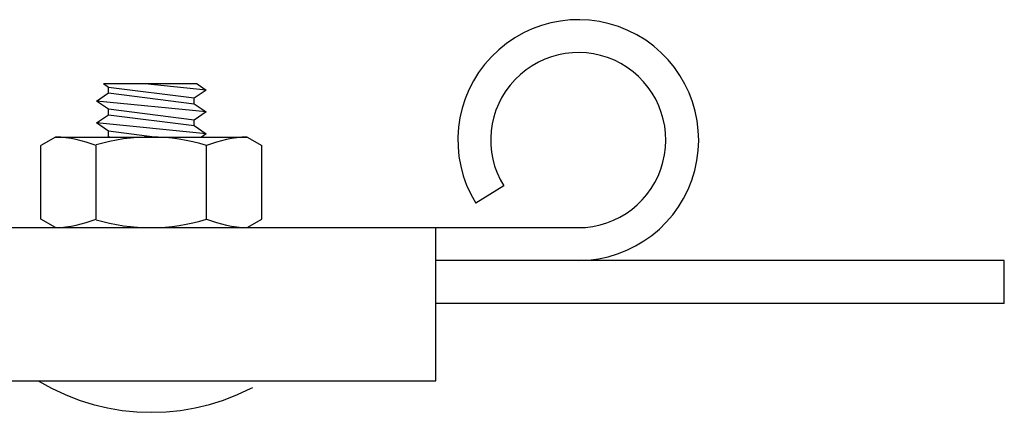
# Model space of a CAD drawing. Header units: inches. Extents: x 168.8 to 189.1, y 234.4 to 247.7.
# Tile 35 of 40: x 175.173 to 175.612, y 244.715 to 244.89. Entities that reach past the tile are written whole.
import ezdxf

# ---------------------------------------------------------------- set-up
doc = ezdxf.new("R2010")
doc.units = ezdxf.units.IN
doc.header["$LTSCALE"] = 0.25
doc.header["$MEASUREMENT"] = 0
doc.linetypes.add('HIDDEN', pattern=[0.375, 0.25, -0.125])
doc.layers.add('525', color=7, linetype='Continuous')

msp = doc.modelspace()

# ---------------------------------------------------------------- linework, layer by layer
at = {"layer": '525', "linetype": 'Continuous', "ltscale": 0.5}
for p, q in [((175.252130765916, 244.8613331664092), (175.2103547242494, 244.8613331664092)), ((175.2125408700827, 244.8598194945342), (175.2103547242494, 244.8613331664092)), ((175.2125408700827, 244.8598194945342), (175.2103547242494, 244.8613331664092)), ((175.2560799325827, 244.8585987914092), (175.2287361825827, 244.8613331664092)), ((175.252130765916, 244.8613331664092), (175.2560799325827, 244.8585987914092)), ((175.2072518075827, 244.8537159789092), (175.2125408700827, 244.8573780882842)), ((175.2072518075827, 244.8537159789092), (175.2125408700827, 244.8573780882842)), ((175.2507908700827, 244.8549366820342), (175.2125408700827, 244.8598194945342)), ((175.2507908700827, 244.8549366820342), (175.2125408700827, 244.8598194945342)), ((175.2125408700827, 244.8573780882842), (175.2125408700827, 244.8598194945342)), ((175.2125408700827, 244.8573780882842), (175.2125408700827, 244.8598194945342)), ((175.2125408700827, 244.8573780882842), (175.2507908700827, 244.8524952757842)), ((175.2125408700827, 244.8573780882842), (175.2507908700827, 244.8524952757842)), ((175.2560799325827, 244.8585987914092), (175.2507908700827, 244.8549366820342)), ((175.2560799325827, 244.8585987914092), (175.2507908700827, 244.8549366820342)), ((175.2560799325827, 244.8488331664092), (175.2072518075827, 244.8537159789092)), ((175.2125408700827, 244.8500538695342), (175.2072518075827, 244.8537159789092)), ((175.2125408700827, 244.8500538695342), (175.2072518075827, 244.8537159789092)), ((175.2507908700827, 244.8524952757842), (175.2507908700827, 244.8549366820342)), ((175.2507908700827, 244.8524952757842), (175.2507908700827, 244.8549366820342)), ((175.2507908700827, 244.8524952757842), (175.2560799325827, 244.8488331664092)), ((175.2507908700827, 244.8451710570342), (175.2125408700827, 244.8500538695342)), ((175.2507908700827, 244.8451710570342), (175.2125408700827, 244.8500538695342)), ((175.2125408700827, 244.8476124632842), (175.2125408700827, 244.8500538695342)), ((175.2125408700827, 244.8476124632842), (175.2125408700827, 244.8500538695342)), ((175.2560799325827, 244.8488331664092), (175.2507908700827, 244.8451710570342)), ((175.2560799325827, 244.8488331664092), (175.2507908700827, 244.8451710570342)), ((175.2072518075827, 244.8439503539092), (175.2125408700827, 244.8476124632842)), ((175.2072518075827, 244.8439503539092), (175.2125408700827, 244.8476124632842)), ((175.2560799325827, 244.8390675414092), (175.2072518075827, 244.8439503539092)), ((175.2125408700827, 244.8402882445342), (175.2072518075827, 244.8439503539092)), ((175.2125408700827, 244.8402882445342), (175.2072518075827, 244.8439503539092)), ((175.2125408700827, 244.8476124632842), (175.2507908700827, 244.8427296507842)), ((175.2125408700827, 244.8476124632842), (175.2507908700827, 244.8427296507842)), ((175.2507908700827, 244.8427296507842), (175.2507908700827, 244.8451710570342)), ((175.2507908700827, 244.8427296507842), (175.2507908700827, 244.8451710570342)), ((175.2330891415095, 244.8376651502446), (175.2125408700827, 244.8402882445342)), ((175.2330891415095, 244.8376651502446), (175.2125408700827, 244.8402882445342)), ((175.2125408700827, 244.8378468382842), (175.2125408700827, 244.8402882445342)), ((175.2125408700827, 244.8378468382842), (175.2125408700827, 244.8402882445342)), ((175.2507908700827, 244.8427296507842), (175.2560799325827, 244.8390675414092)), ((175.2560799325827, 244.8390675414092), (175.2540545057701, 244.8376651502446)), ((175.2560799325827, 244.8390675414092), (175.2540545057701, 244.8376651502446)), ((175.1889335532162, 244.8376651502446), (175.1823302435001, 244.8338527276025)), ((175.1889335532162, 244.8376651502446), (175.2743597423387, 244.8376651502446)), ((175.2122784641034, 244.8376651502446), (175.2125408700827, 244.8378468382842)), ((175.2122784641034, 244.8376651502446), (175.2125408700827, 244.8378468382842)), ((175.2125408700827, 244.8378468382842), (175.2139641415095, 244.8376651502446)), ((175.2125408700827, 244.8378468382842), (175.2139641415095, 244.8376651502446)), ((175.2743597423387, 244.8376651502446), (175.2809630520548, 244.8338527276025)), ((175.1823302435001, 244.8010440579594), (175.1823302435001, 244.8338527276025)), ((175.2069884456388, 244.8010440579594), (175.2069884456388, 244.8338527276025)), ((175.2563048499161, 244.8010440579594), (175.2563048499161, 244.8338527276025)), ((175.2809630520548, 244.8010440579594), (175.2809630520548, 244.8338527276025)), ((175.1889335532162, 244.7972316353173), (175.1823302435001, 244.8010440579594)), ((175.2743597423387, 244.7972316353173), (175.2809630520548, 244.8010440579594)), ((175.1889335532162, 244.7972316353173), (175.2743597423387, 244.7972316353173))]:
    msp.add_line(p, q, dxfattribs=at)
at = {"layer": '525'}
for p, q in [((175.3888276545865, 244.8158215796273), (175.3763521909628, 244.8081443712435)), ((175.1633064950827, 244.7972316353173), (175.4220955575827, 244.7972316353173)), ((175.3586189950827, 244.7288722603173), (175.3586189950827, 244.7972316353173)), ((175.6121405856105, 244.7825831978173), (175.3586189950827, 244.7825831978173)), ((175.6121405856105, 244.7633644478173), (175.6121405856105, 244.7825831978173)), ((175.6121405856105, 244.7633644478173), (175.3586189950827, 244.7633644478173)), ((175.1633064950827, 244.7288722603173), (175.3586189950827, 244.7288722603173))]:
    msp.add_line(p, q, dxfattribs=at)
for radius, end in [(0.05371093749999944, 211.607502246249), (0.03906249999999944, 211.6075022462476)]:
    msp.add_arc((175.4220955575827, 244.8362941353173), radius, 270, end, dxfattribs=at)
at = {"layer": '525', "linetype": 'Continuous', "ltscale": 0.5}
for centre, radius, start, end in [((175.1869268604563, 244.7835034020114), 0.05419890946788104, 68.27529216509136, 87.87816191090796), ((175.2312255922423, 244.7532927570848), 0.08437344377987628, 72.7080259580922, 106.6940091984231), ((175.2763664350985, 244.7835034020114), 0.05419890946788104, 92.12183808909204, 111.7247078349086), ((175.1869268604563, 244.8513933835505), 0.05419890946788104, 272.121838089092, 291.7247078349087), ((175.2312255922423, 244.8816040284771), 0.08437344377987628, 253.305990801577, 287.2919740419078), ((175.2763664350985, 244.8513933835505), 0.05419890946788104, 248.2752921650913, 267.878161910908)]:
    msp.add_arc(centre, radius, start, end, dxfattribs=at)
at = {"layer": '525', "linetype": 'HIDDEN'}
msp.add_arc((175.2316658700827, 244.8125050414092), 0.097656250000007, 238.9147109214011, 301.0852890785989, dxfattribs=at)

doc.saveas('drawing.dxf')
